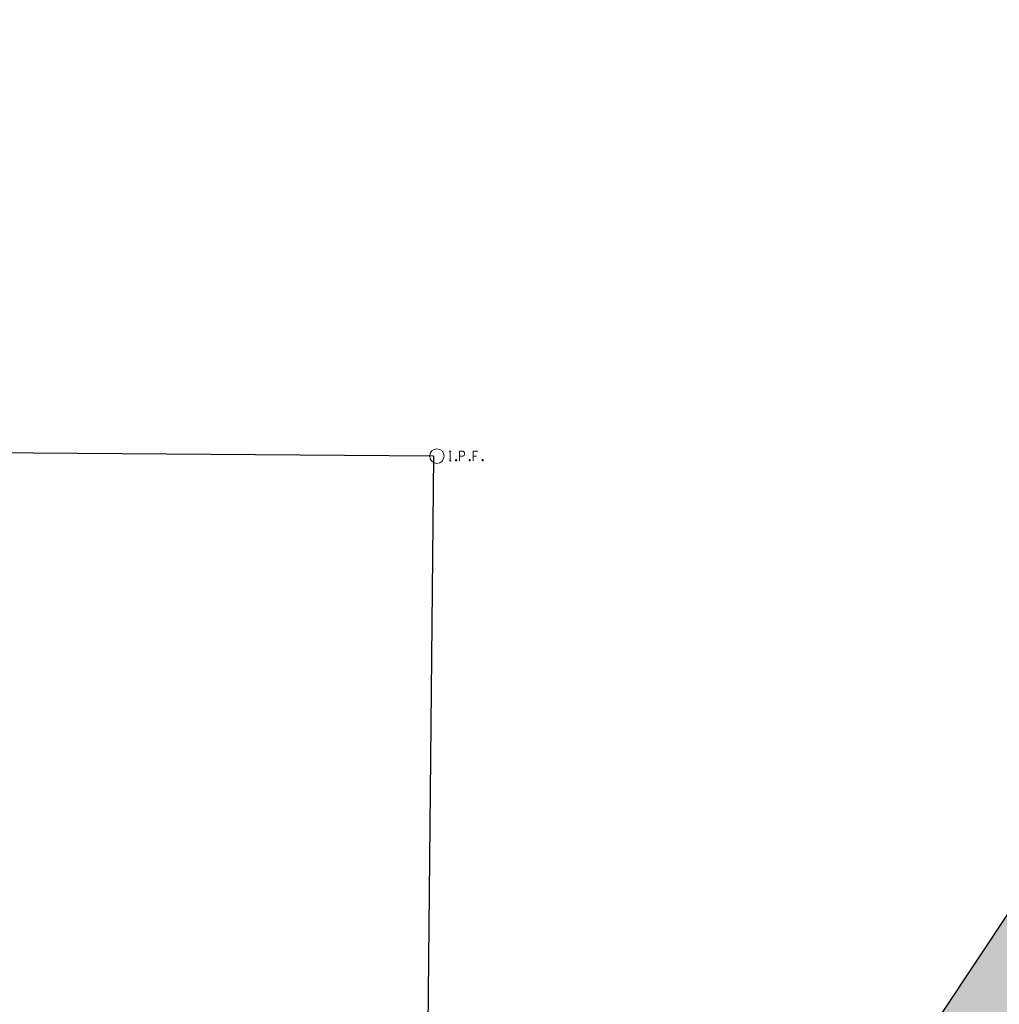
# Model space of a CAD drawing. Header units: feet. Extents: x 2262913 to 2469997, y 259999 to 435293.
# Tile 11 of 147: x 2465087 to 2465249, y 263738 to 263901. Entities that reach past the tile are written whole.
import ezdxf

# ---------------------------------------------------------------- set-up
doc = ezdxf.new("R2010")
doc.units = ezdxf.units.FT
doc.header["$MEASUREMENT"] = 0
doc.layers.add('0_View_Frame_Border', color=7, linetype='Continuous', plot=False)
for name, color, linetype in [('BD_X_Building', 231, 'Continuous'), ('DV_X_Property_Line', 7, 'Continuous'), ('SV_X_Mon_Cells_Found', 7, 'Continuous')]:
    doc.layers.add(name, color=color, linetype=linetype)
picture_1 = doc.add_image_def('image1.tif', size_in_pixel=(5000, 5000))

# ---------------------------------------------------------------- blocks, each defined once
blk = doc.blocks.new('IPF')
at = {"layer": 'SV_X_Mon_Cells_Found', "color": 7, "linetype": 'Continuous', "lineweight": 0, "flags": 128}
for points in [[(0.1007, 0.04), (0.1184, 0.04)], [(0.1095, -0.04), (0.1095, 0.04)], [(0.1878, -0.04), (0.1878, 0.04), (0.2143, 0.04), (0.217, 0.0394), (0.2209, 0.0381), (0.2225, 0.0368), (0.2242, 0.0356), (0.2264, 0.0324), (0.228, 0.0293), (0.2291, 0.0242), (0.2291, 0.0167), (0.2286, 0.0142), (0.2275, 0.0104), (0.2253, 0.006), (0.2231, 0.0041), (0.2214, 0.0028), (0.2187, 0.0016), (0.2143, 0.0009), (0.1878, 0.0009)], [(0.3383, 0.04), (0.3002, 0.04), (0.3002, -0.04)], [(0.3002, 0.0009), (0.3272, 0.0009)], [(0.1007, -0.04), (0.1184, -0.04)], [(0.1575, -0.0293), (0.1602, -0.0293), (0.1619, -0.0305), (0.1635, -0.0331), (0.1635, -0.0362), (0.1619, -0.0387), (0.1602, -0.04), (0.1575, -0.04), (0.1558, -0.0387), (0.1542, -0.0362), (0.1542, -0.0331), (0.1558, -0.0305), (0.1575, -0.0293)], [(0.2699, -0.0293), (0.2727, -0.0293), (0.2743, -0.0305), (0.276, -0.0331), (0.276, -0.0362), (0.2743, -0.0387), (0.2727, -0.04), (0.2699, -0.04), (0.2683, -0.0387), (0.2666, -0.0362), (0.2666, -0.0331), (0.2683, -0.0305), (0.2699, -0.0293)], [(0.3774, -0.0293), (0.3801, -0.0293), (0.3818, -0.0305), (0.3835, -0.0331), (0.3835, -0.0362), (0.3818, -0.0387), (0.3801, -0.04), (0.3774, -0.04), (0.3757, -0.0387), (0.3741, -0.0362), (0.3741, -0.0331), (0.3757, -0.0305), (0.3774, -0.0293)]]:
    blk.add_lwpolyline(points, dxfattribs=at)
at = {"layer": 'SV_X_Mon_Cells_Found', "color": 7, "linetype": 'Continuous', "lineweight": 0}
blk.add_circle((0, 0), 0.06, dxfattribs=at)

msp = doc.modelspace()

# ---------------------------------------------------------------- hatches: boundary and pattern name
at = {"layer": 'BD_X_Building'}
h = msp.add_hatch(color=253, dxfattribs=at)
h.dxf.hatch_style = 1
h.paths.add_polyline_path([(2465344.92, 263819.65), (2465354.24, 263813.36), (2465370.59, 263837.62), (2465326.54, 263866.89), (2465210.92, 263692.84), (2465239.48, 263673.56), (2465244.21, 263670.54), (2465250.64, 263680.12), (2465264.2, 263700.42), (2465264.47, 263700.87), (2465264.7, 263700.69)])

# ---------------------------------------------------------------- linework, layer by layer
at = {"layer": 'BD_X_Building', "flags": 128}
msp.add_lwpolyline([(2465344.92, 263819.65), (2465354.24, 263813.36), (2465370.59, 263837.62), (2465326.54, 263866.89), (2465210.92, 263692.84), (2465239.48, 263673.56), (2465244.21, 263670.54), (2465250.64, 263680.12), (2465264.2, 263700.42), (2465264.47, 263700.87), (2465264.7, 263700.69), (2465344.92, 263819.65)], close=True, dxfattribs=at)
at = {"layer": 'DV_X_Property_Line'}
msp.add_lwpolyline([(2465155.69, 263828.55), (2464971.56, 263829.9)], dxfattribs=at)
at = {"layer": 'DV_X_Property_Line', "elevation": 1130.85}
msp.add_lwpolyline([(2465155.69, 263828.55), (2465153.96, 263656.3)], dxfattribs=at)

# ---------------------------------------------------------------- block references
at = {"layer": 'SV_X_Mon_Cells_Found', "xscale": 20, "yscale": 20, "zscale": 20}
msp.add_blockref('IPF', (2465156.25, 263828.55), dxfattribs=at)

# ---------------------------------------------------------------- pictures from other files: only their frames are drawn
at = {"layer": '0_View_Frame_Border', "transparency": 33554687}
image = msp.add_image(picture_1, insert=(2465000.25, 259998.96), size_in_units=(4997.22, 4997.22), dxfattribs=dict(at, brightness=68, contrast=48))
image.dxf.flags = 6

doc.saveas('drawing.dxf')
